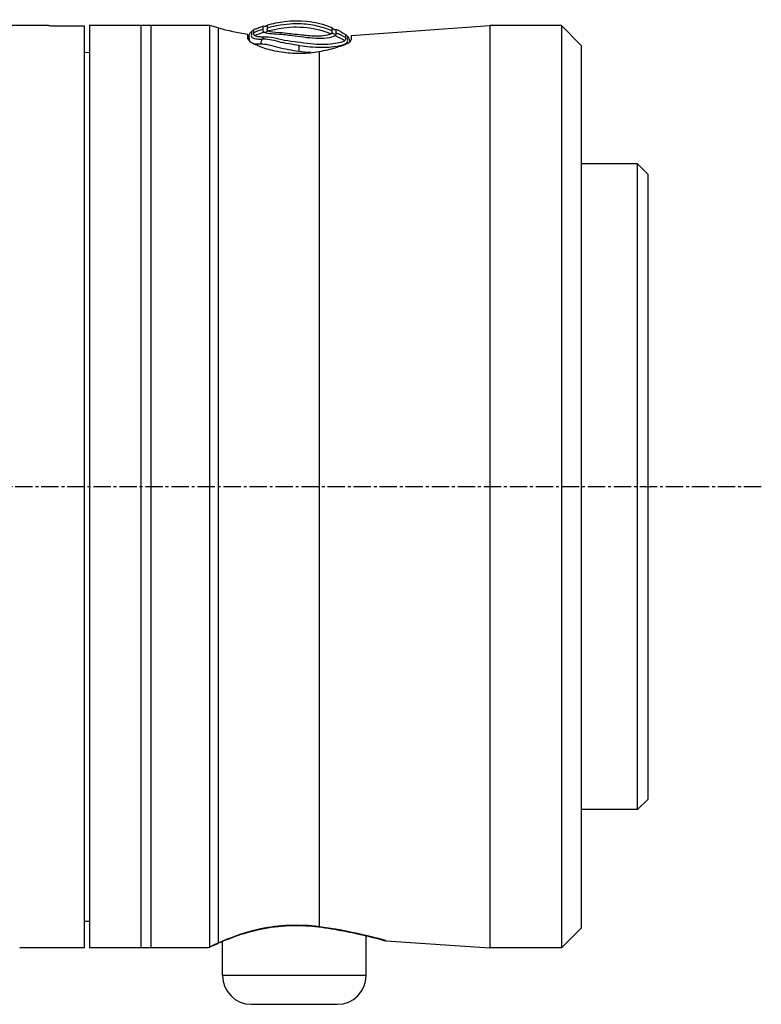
# Model space of a CAD drawing. Header units: millimetres. Extents: x 0 to 5219, y 0 to 2970.
# Tile 124 of 232: x 484 to 557, y 2187 to 2283. Entities that reach past the tile are written whole.
import ezdxf

# ---------------------------------------------------------------- set-up
doc = ezdxf.new("R2010")
doc.units = ezdxf.units.MM
doc.header["$LTSCALE"] = 0.2
doc.linetypes.add('CENTER2', pattern=[1.125, 0.75, -0.125, 0.125, -0.125])
doc.layers.add('02_Center Line', color=1, linetype='CENTER2')

# ---------------------------------------------------------------- blocks, each defined once
blk = doc.blocks.new('A$C9d85a397')
for p, q in [((213.05, 1542), (202.134, 1542)), ((213.55, 1541.997), (216.55, 1541.997)), ((216.55, 1541.997), (216.55, 1452.003)), ((228.789, 1542), (217.05, 1542)), ((217.05, 1542), (217.05, 1452)), ((222.05, 1542), (222.05, 1452)), ((223.05, 1542), (223.05, 1452)), ((228.789, 1452.098), (228.789, 1542)), ((229.599, 1541.783), (228.789, 1542)), ((229.599, 1541.783), (229.599, 1452.469)), ((232.5, 1540.727), (232.5, 1541.158)), ((242.6, 1541.054), (256.134, 1542)), ((256.134, 1542), (256.134, 1452)), ((263.114, 1542), (256.134, 1542)), ((263.114, 1542), (263.114, 1452)), ((265.05, 1540.064), (263.114, 1542)), ((232.626, 1540.81), (232.626, 1540.559)), ((242.6, 1541.054), (242.6, 1540.622)), ((216.55, 1539.394), (217.05, 1539.403)), ((239.456, 1539.476), (239.456, 1454.07)), ((265.05, 1540.064), (265.05, 1453.936)), ((270.55, 1528.5), (265.05, 1528.5)), ((270.55, 1465.5), (270.55, 1528.5)), ((271.55, 1527.5), (270.55, 1528.5)), ((271.55, 1527.5), (271.55, 1466.5)), ((271.55, 1466.5), (270.55, 1465.5)), ((270.55, 1465.5), (265.05, 1465.5)), ((216.55, 1454.606), (217.05, 1454.597)), ((265.05, 1453.936), (263.114, 1452)), ((244.05, 1453.214), (244.05, 1453.214)), ((244.05, 1449.3), (244.05, 1453.192)), ((213.05, 1452), (210.242, 1452)), ((216.55, 1452.003), (213.55, 1452.003)), ((228.598, 1452), (217.05, 1452)), ((230.05, 1452.669), (230.05, 1452.669)), ((230.05, 1449.3), (230.05, 1452.649)), ((245.98, 1452.71), (256.134, 1452)), ((263.114, 1452), (256.134, 1452)), ((244.05, 1449.3), (230.05, 1449.3)), ((232.85, 1446.5), (241.25, 1446.5))]:
    blk.add_line(p, q)
for centre, radius, start, end in [((237.364, 1570.761), 30, 255, 260.66981), ((241.061, 1541.964), 0.355, 208.71405, 284.58696), ((232.85, 1449.3), 2.8, 180, 270), ((241.25, 1449.3), 2.8, 270, 0)]:
    blk.add_arc(centre, radius, start, end)
at = {"extrusion": (0, 0, -1)}
for centre, major_axis, ratio, start_param, end_param in [((234.076, 1542.297), (-0.199, 0.356), 0.831402, 2.663698, 3.987093), ((234.134, 1541.762), (-0.123, 0.421), 0.70504, 2.378722, 3.696013), ((239.257, 1542.251), (-4.857, -0.681), 0.118536, 6.11033, 6.189694), ((241.055, 1541.487), (0.228, 0.283), 0.976663, 2.222442, 3.54912), ((242.675, 1500.163), (-1.518, 41.461), 0.006101, 6.130261, 6.161035), ((239.806, 1530.567), (4.562, -11.076), 0.720783, 3.806084, 3.905991), ((239.697, 1530.083), (-4.315, 11.319), 0.717713, 0.634987, 0.736919), ((239.526, 1455.047), (-0.129, -0.992), 0.272992, 6.072165, 6.283186), ((239.526, 1455.047), (-0.129, -0.992), 0.272992, 0.000001, 0.000029), ((229.34, 1453.43), (0.408, -0.913), 0.834776, 0.000045, 0.186999), ((229.34, 1453.43), (0.408, -0.913), 0.834776, 6.093501, 6.09388)]:
    blk.add_ellipse(centre, major_axis=major_axis, ratio=ratio, start_param=start_param, end_param=end_param, dxfattribs=at)
for points, knots in [([(240.739, 1541.489), (240.256, 1541.688), (239.765, 1541.844), (239.266, 1541.957), (238.697, 1542.085), (238.118, 1542.157), (237.53, 1542.173), (236.713, 1542.195), (235.877, 1542.11), (235.02, 1541.918), (234.808, 1541.87), (234.594, 1541.816), (234.38, 1541.755)], [1.942734, 1.942734, 1.942734, 1.942734, 3.510907, 3.510907, 3.510907, 5.294969, 5.294969, 5.294969, 7.771433, 7.771433, 7.771433, 8.384461, 8.384461, 8.384461, 8.384461]), ([(234.389, 1542.058), (234.968, 1542.222), (235.538, 1542.337), (236.099, 1542.405), (237.556, 1542.581), (238.953, 1542.436), (240.29, 1541.969), (240.444, 1541.915), (240.598, 1541.857), (240.75, 1541.794)], [0.073579, 0.073579, 0.073579, 0.073579, 1.773456, 1.773456, 1.773456, 6.187837, 6.187837, 6.187837, 6.697304, 6.697304, 6.697304, 6.697304]), ([(213.05, 1542), (213.05, 1542), (213.063, 1542), (213.114, 1541.999), (213.152, 1541.999), (213.241, 1541.998), (213.297, 1541.998), (213.42, 1541.997), (213.487, 1541.997), (213.55, 1541.997)], [0.075338, 0.075338, 0.075338, 0.075338, 0.09417251, 0.09417251, 0.11300701, 0.11300701, 0.13184151, 0.13184151, 0.15067601, 0.15067601, 0.15067601, 0.15067601]), ([(232.86, 1541.418), (232.859, 1541.418), (232.859, 1541.4), (232.858, 1541.357), (232.857, 1541.313), (232.856, 1541.243), (232.859, 1541.151), (232.859, 1541.15), (232.859, 1541.15), (232.859, 1541.149), (232.862, 1541.057), (232.798, 1540.935), (232.928, 1540.835), (232.928, 1540.834), (232.929, 1540.834), (232.93, 1540.833), (232.997, 1540.783), (233.117, 1540.745), (233.282, 1540.719), (233.447, 1540.694), (233.653, 1540.675), (233.907, 1540.685)], [27.547428, 27.547428, 27.547428, 27.547428, 29.915632, 29.915632, 29.915632, 32.28311, 32.28311, 32.28311, 32.293424, 32.293424, 32.293424, 34.650769, 34.650769, 34.650769, 34.666423, 34.666423, 34.666423, 35.852922, 35.852922, 35.852922, 37.038768, 37.038768, 37.038768, 37.038768]), ([(233.157, 1541.032), (233.151, 1541.037), (233.146, 1541.041), (233.142, 1541.046), (233.102, 1541.088), (233.083, 1541.13), (233.078, 1541.175), (233.073, 1541.224), (233.076, 1541.267), (233.081, 1541.31)], [33.655801, 33.655801, 33.655801, 33.655801, 33.760716, 33.760716, 33.760716, 34.688162, 34.688162, 34.688162, 35.7207, 35.7207, 35.7207, 35.7207]), ([(233.081, 1541.31), (233.091, 1541.416), (233.087, 1541.493), (233.089, 1541.594), (233.089, 1541.618), (233.089, 1541.617)], [35.720723, 35.720723, 35.720723, 35.720723, 38.259702, 38.259702, 40.798705, 40.798705, 40.798705, 40.798705]), ([(233.089, 1541.617), (233.19, 1541.657), (233.29, 1541.696), (233.391, 1541.733), (233.527, 1541.783), (233.663, 1541.831), (233.799, 1541.876), (233.862, 1541.897), (233.924, 1541.918), (233.986, 1541.937)], [-1.0896743, -1.0896743, -1.0896743, -1.0896743, -0.7634499, -0.7634499, -0.7634499, -0.3184296, -0.3184296, -0.3184296, -0.1133023, -0.1133023, -0.1133023, -0.1133023]), ([(233.986, 1541.937), (233.985, 1541.937), (233.985, 1541.914), (233.983, 1541.838), (233.983, 1541.806), (233.979, 1541.729), (233.973, 1541.683), (233.972, 1541.632)], [-0.4980541, -0.4980541, -0.4980541, -0.4980541, -0.2482966, -0.2482966, -0.1249533, -0.1249533, -0.0001115, -0.0001115, -0.0001115, -0.0001115]), ([(233.972, 1541.632), (233.972, 1541.62), (233.972, 1541.609), (233.972, 1541.597), (233.972, 1541.595), (233.973, 1541.592), (233.973, 1541.59), (233.973, 1541.576), (233.974, 1541.561), (233.976, 1541.546), (233.977, 1541.531), (233.979, 1541.516), (233.981, 1541.501), (233.984, 1541.485), (233.986, 1541.469), (233.993, 1541.453), (233.999, 1541.438), (234.01, 1541.422), (234.025, 1541.407), (234.039, 1541.392), (234.057, 1541.376), (234.08, 1541.36)], [4.856578, 4.856578, 4.856578, 4.856578, 5.128657, 5.128657, 5.128657, 5.185049, 5.185049, 5.185049, 5.513346, 5.513346, 5.513346, 5.841966, 5.841966, 5.841966, 6.171736, 6.171736, 6.171736, 6.503514, 6.503514, 6.503514, 6.83821, 6.83821, 6.83821, 6.83821]), ([(234.08, 1541.36), (234.265, 1541.237), (234.826, 1541.232), (235.516, 1541.183), (235.922, 1541.154), (236.39, 1541.096), (236.88, 1541.032), (237.225, 1540.986), (237.582, 1540.938), (237.936, 1540.895), (238.791, 1540.792), (239.596, 1540.744), (240.186, 1540.811), (240.605, 1540.858), (240.9, 1540.943), (241.042, 1541.032)], [6.83821, 6.83821, 6.83821, 6.83821, 9.362067, 9.362067, 9.362067, 10.842339, 10.842339, 10.842339, 11.887217, 11.887217, 11.887217, 14.411544, 14.411544, 14.411544, 16.204654, 16.204654, 16.204654, 16.204654]), ([(234.38, 1541.755), (234.38, 1541.752), (234.38, 1541.75), (234.376, 1541.677), (234.358, 1541.598), (234.429, 1541.518)], [5.066455, 5.066455, 5.066455, 5.066455, 5.128657, 5.128657, 6.83821, 6.83821, 6.83821, 6.83821]), ([(234.389, 1542.058), (234.388, 1542.058), (234.388, 1542.047), (234.387, 1542.024), (234.387, 1542.001), (234.386, 1541.967), (234.385, 1541.921), (234.384, 1541.877), (234.382, 1541.822), (234.38, 1541.755)], [0, 0, 0, 0, 1.709554, 1.709554, 1.709554, 3.419104, 3.419104, 3.419104, 5.066451, 5.066451, 5.066451, 5.066451]), ([(234.486, 1541.48), (234.69, 1541.536), (234.895, 1541.587), (235.101, 1541.632), (235.915, 1541.81), (236.751, 1541.898), (237.583, 1541.868), (237.597, 1541.867), (237.611, 1541.867), (237.624, 1541.866), (238.47, 1541.832), (239.312, 1541.676), (240.115, 1541.404), (240.288, 1541.345), (240.459, 1541.281), (240.629, 1541.212)], [-8.25646, -8.25646, -8.25646, -8.25646, -7.624618, -7.624618, -7.624618, -5.1247, -5.1247, -5.1247, -5.082989, -5.082989, -5.082989, -2.541442, -2.541442, -2.541442, -1.992945, -1.992945, -1.992945, -1.992945]), ([(234.486, 1541.48), (234.662, 1541.394), (235.087, 1541.355), (235.623, 1541.33), (235.916, 1541.316), (236.248, 1541.283), (236.6, 1541.244), (236.692, 1541.233), (236.785, 1541.222), (236.879, 1541.211)], [7.141582, 7.141582, 7.141582, 7.141582, 9.362054, 9.362054, 9.362054, 10.573628, 10.573628, 10.573628, 10.889931, 10.889931, 10.889931, 10.889931]), ([(236.879, 1541.211), (237.177, 1541.176), (237.485, 1541.138), (237.989, 1541.083), (238.182, 1541.064), (238.369, 1541.049)], [10.889931, 10.889931, 10.889931, 10.889931, 11.886462, 11.886462, 12.517617, 12.517617, 12.517617, 12.517617]), ([(238.369, 1541.049), (238.931, 1541.004), (239.447, 1540.993), (240.225, 1541.068), (240.491, 1541.138), (240.629, 1541.212)], [12.517617, 12.517617, 12.517617, 12.517617, 14.410588, 14.410588, 16.122673, 16.122673, 16.122673, 16.122673]), ([(240.629, 1541.212), (240.658, 1541.228), (240.681, 1541.242), (240.699, 1541.258), (240.716, 1541.273), (240.728, 1541.288), (240.733, 1541.305), (240.735, 1541.308), (240.736, 1541.312), (240.737, 1541.316)], [16.1226828, 16.1226828, 16.1226828, 16.1226828, 16.4885012, 16.4885012, 16.4885012, 16.8511653, 16.8511653, 16.8511653, 16.9347143, 16.9347143, 16.9347143, 16.9347143]), ([(240.737, 1541.316), (240.736, 1541.346), (240.737, 1541.384), (240.738, 1541.437), (240.739, 1541.463), (240.739, 1541.489)], [0, 0, 0, 0, 0.0569111, 0.0569111, 0.1273668, 0.1273668, 0.1273668, 0.1273668]), ([(241.138, 1541.314), (241.139, 1541.364), (241.14, 1541.409), (241.142, 1541.485), (241.143, 1541.517), (241.147, 1541.594), (241.149, 1541.62), (241.151, 1541.62)], [-0.5003967, -0.5003967, -0.5003967, -0.5003967, -0.3749442, -0.3749442, -0.2498089, -0.2498089, 0, 0, 0, 0]), ([(242.052, 1541.148), (242.051, 1541.148), (242.048, 1541.137), (242.046, 1541.113), (242.045, 1541.09), (242.046, 1541.054), (242.041, 1541.009), (242.036, 1540.963), (242.043, 1540.905), (242.039, 1540.837)], [13.589461, 13.589461, 13.589461, 13.589461, 15.291102, 15.291102, 15.291102, 16.992719, 16.992719, 16.992719, 18.712231, 18.712231, 18.712231, 18.712231]), ([(232.5, 1540.727), (232.5, 1540.674), (232.542, 1540.609), (232.724, 1540.446), (232.881, 1540.344), (233.398, 1540.076), (233.818, 1539.904), (234.82, 1539.605), (235.39, 1539.478), (236.568, 1539.326), (237.152, 1539.293), (238.334, 1539.32), (238.914, 1539.38), (239.456, 1539.476)], [-1.008807, -1.008807, -1.008807, -1.008807, -0.894314, -0.894314, -0.757357, -0.757357, -0.553933, -0.553933, -0.356896, -0.356896, -0.180196, -0.180196, -0.002003, -0.002003, -0.002003, -0.002003]), ([(232.622, 1540.537), (232.628, 1540.573), (232.636, 1540.608), (232.625, 1540.736), (232.626, 1540.886), (232.63, 1540.92), (232.631, 1540.92)], [-88.15419, -88.15419, -88.15419, -88.15419, -87.395054, -87.395054, -85.022055, -82.649057, -82.649057, -82.649057, -82.649057]), ([(234.071, 1540.88), (234.038, 1540.878), (234.007, 1540.878), (233.941, 1540.881), (233.904, 1540.883), (233.821, 1540.888), (233.767, 1540.89), (233.676, 1540.899), (233.641, 1540.902), (233.566, 1540.912), (233.526, 1540.918), (233.357, 1540.946), (233.223, 1540.979), (233.157, 1541.032)], [0, 0, 0, 0, 0.0146911, 0.0146911, 0.0270405, 0.0270405, 0.0580232, 0.0580232, 0.077436, 0.077436, 0.1037284, 0.1037284, 0.1923821, 0.1923821, 0.1923821, 0.1923821]), ([(237.525, 1539.478), (236.808, 1539.572), (236.096, 1539.704), (235.459, 1539.872), (234.821, 1540.041), (234.238, 1540.214), (233.769, 1540.191)], [-96.425052, -96.425052, -96.425052, -96.425052, -94.283051, -94.283051, -94.283051, -92.14105, -92.14105, -92.14105, -92.14105]), ([(237.525, 1540.07), (237.184, 1540.115), (236.844, 1540.161), (236.514, 1540.217), (236.178, 1540.274), (235.851, 1540.342), (235.544, 1540.422), (235.538, 1540.424), (235.532, 1540.425), (235.527, 1540.427), (234.913, 1540.587), (234.355, 1540.71), (233.907, 1540.685)], [-41.323422, -41.323422, -41.323422, -41.323422, -40.272392, -40.272392, -40.272392, -39.2015, -39.2015, -39.2015, -39.181422, -39.181422, -39.181422, -37.039421, -37.039421, -37.039421, -37.039421]), ([(241.96, 1540.545), (241.819, 1540.411), (241.402, 1540.285), (240.212, 1540.143), (239.439, 1540.131), (238.191, 1540.263), (237.76, 1540.33), (236.914, 1540.436), (236.497, 1540.487), (235.709, 1540.642), (235.339, 1540.751), (234.655, 1540.869), (234.342, 1540.894), (234.071, 1540.88)], [20.788081, 20.788081, 20.788081, 20.788081, 23.444982, 23.444982, 26.101901, 26.101901, 27.43036, 27.43036, 28.758819, 28.758819, 30.087278, 30.087278, 31.415738, 31.415738, 31.415738, 31.415738]), ([(237.525, 1540.07), (237.532, 1540.069), (237.538, 1540.068), (237.544, 1540.067), (237.892, 1540.016), (238.242, 1539.977), (238.584, 1539.948), (239.336, 1539.885), (240.045, 1539.883), (240.63, 1539.932), (240.633, 1539.933), (240.637, 1539.933), (240.641, 1539.933), (241.49, 1540.006), (242.073, 1540.17), (242.187, 1540.347), (242.187, 1540.348), (242.188, 1540.348), (242.188, 1540.349), (242.244, 1540.437), (242.255, 1540.52), (242.255, 1540.592), (242.255, 1540.665), (242.243, 1540.727), (242.25, 1540.774), (242.257, 1540.822), (242.257, 1540.86), (242.258, 1540.884), (242.259, 1540.907), (242.261, 1540.916), (242.262, 1540.916)], [-13.766731, -13.766731, -13.766731, -13.766731, -13.746995, -13.746995, -13.746995, -12.677572, -12.677572, -12.677572, -10.325221, -10.325221, -10.325221, -10.30933, -10.30933, -10.30933, -6.88347, -6.88347, -6.88347, -6.871665, -6.871665, -6.871665, -5.161042, -5.161042, -5.161042, -3.441356, -3.441356, -3.441356, -1.714274, -1.714274, -1.714274, 0, 0, 0, 0]), ([(239.456, 1539.476), (240.069, 1539.584), (240.628, 1539.717), (241.526, 1539.981), (241.923, 1540.129), (242.457, 1540.401), (242.593, 1540.523), (242.6, 1540.618), (242.6, 1540.62), (242.6, 1540.622)], [0.1977937, 0.1977937, 0.1977937, 0.1977937, 0.387441, 0.387441, 0.5821596, 0.5821596, 0.7768781, 0.7768781, 0.7818888, 0.7818888, 0.7818888, 0.7818888]), ([(241.042, 1541.032), (241.068, 1541.048), (241.088, 1541.064), (241.103, 1541.08), (241.119, 1541.095), (241.129, 1541.111), (241.134, 1541.128), (241.135, 1541.131), (241.136, 1541.135), (241.136, 1541.139)], [16.2046565, 16.2046565, 16.2046565, 16.2046565, 16.5350251, 16.5350251, 16.5350251, 16.8635253, 16.8635253, 16.8635253, 16.9347143, 16.9347143, 16.9347143, 16.9347143]), ([(238.677, 1539.366), (238.65, 1539.368), (238.271, 1539.393), (237.884, 1539.432), (237.525, 1539.478)], [-97.578245, -97.578245, -97.578245, -97.578245, -97.495612, -96.425052, -96.425052, -96.425052, -96.425052]), ([(239.456, 1454.07), (237.582, 1454.321), (235.512, 1454.223), (233.749, 1453.853), (231.987, 1453.484), (230.551, 1452.904), (229.599, 1452.469)], [0, 0, 0, 0, 0.5, 0.5, 0.5, 1, 1, 1, 1]), ([(229.748, 1452.517), (230.234, 1452.734), (230.862, 1452.992), (232.329, 1453.488), (233.195, 1453.733), (234.999, 1454.067), (235.958, 1454.166), (237.746, 1454.203), (238.601, 1454.159), (239.397, 1454.055)], [0, 0, 0, 0, 0.299558, 0.299558, 0.604678, 0.604678, 0.889502, 0.889502, 1.141224, 1.141224, 1.141224, 1.141224]), ([(239.397, 1454.055), (240.267, 1453.942), (241.103, 1453.803), (242.636, 1453.514), (243.344, 1453.359), (244.512, 1453.083), (244.98, 1452.963), (245.453, 1452.836), (245.575, 1452.803), (245.695, 1452.769), (245.725, 1452.761), (245.753, 1452.752), (245.76, 1452.75), (245.766, 1452.749), (245.767, 1452.748), (245.768, 1452.748), (245.768, 1452.748), (245.768, 1452.748)], [0, 0, 0, 0, 0.274315, 0.274315, 0.562905, 0.562905, 0.858069, 0.858069, 1.009002, 1.009002, 1.084664, 1.084664, 1.121817, 1.121817, 1.139947, 1.139947, 1.144153, 1.144153, 1.144153, 1.144153]), ([(245.98, 1452.71), (245.98, 1452.71), (245.338, 1452.902), (243.023, 1453.463), (241.359, 1453.819), (239.456, 1454.07)], [0.5004744, 0.5004744, 0.5004744, 0.5004744, 0.75, 0.75, 1, 1, 1, 1]), ([(244.05, 1453.192), (244.588, 1453.064), (245.014, 1452.954), (245.461, 1452.834), (245.579, 1452.801), (245.697, 1452.769), (245.726, 1452.76), (245.754, 1452.752), (245.76, 1452.75), (245.767, 1452.749), (245.768, 1452.748), (245.77, 1452.748), (245.77, 1452.748), (245.771, 1452.747), (245.771, 1452.747), (245.773, 1452.747), (245.774, 1452.747), (245.776, 1452.746), (245.777, 1452.746), (245.779, 1452.745), (245.78, 1452.745), (245.783, 1452.744), (245.786, 1452.743), (245.799, 1452.74), (245.811, 1452.737), (245.867, 1452.723), (245.912, 1452.716), (245.965, 1452.711), (245.973, 1452.711), (245.98, 1452.71)], [0.5846416, 0.5846416, 0.5846416, 0.5846416, 0.8613113, 0.8613113, 1.0105651, 1.0105651, 1.0853397, 1.0853397, 1.122054, 1.122054, 1.1399903, 1.1399903, 1.1487767, 1.1487767, 1.1532307, 1.1532307, 1.1549493, 1.1549493, 1.1558139, 1.1558139, 1.1562454, 1.1562454, 1.1571231, 1.1571231, 1.1606312, 1.1606312, 1.174389, 1.174389, 1.1766412, 1.1766412, 1.1766412, 1.1766412]), ([(213.55, 1452.003), (213.487, 1452.003), (213.42, 1452.003), (213.297, 1452.002), (213.241, 1452.002), (213.152, 1452.001), (213.114, 1452.001), (213.063, 1452), (213.05, 1452), (213.05, 1452)], [-0.15067601, -0.15067601, -0.15067601, -0.15067601, -0.13184151, -0.13184151, -0.11300701, -0.11300701, -0.09417251, -0.09417251, -0.075338, -0.075338, -0.075338, -0.075338]), ([(228.789, 1452.098), (228.789, 1452.054), (228.667, 1452.025), (228.627, 1452.01), (228.607, 1452.003), (228.598, 1452), (228.598, 1452)], [0.0001826, 0.0001826, 0.0001826, 0.0001826, 0.3374037, 0.3374037, 0.3374037, 0.5000025, 0.5000025, 0.5000025, 0.5000025])]:
    blk.add_open_spline(points, degree=3, knots=knots)
for points in [[(232.631, 1540.92), (232.631, 1541.099), (232.724, 1541.3), (232.859, 1541.418)], [(232.86, 1541.418), (232.938, 1541.486), (233.013, 1541.551), (233.089, 1541.617)], [(233.972, 1541.632), (233.671, 1541.535), (233.373, 1541.428), (233.081, 1541.31)], [(233.157, 1541.032), (233.461, 1541.153), (233.768, 1541.262), (234.08, 1541.36)], [(240.739, 1541.489), (240.742, 1541.691), (240.747, 1541.794), (240.75, 1541.794)], [(241.151, 1541.62), (241.455, 1541.48), (241.755, 1541.322), (242.052, 1541.148)], [(242.052, 1541.148), (242.122, 1541.07), (242.192, 1540.993), (242.262, 1540.916)], [(232.631, 1540.92), (232.631, 1540.92), (232.631, 1540.92), (232.631, 1540.92)], [(233.769, 1540.191), (233.528, 1540.178), (233.321, 1540.184), (233.152, 1540.204)], [(233.907, 1540.685), (233.836, 1540.564), (233.771, 1540.352), (233.769, 1540.191)], [(233.908, 1540.685), (233.962, 1540.75), (234.017, 1540.815), (234.071, 1540.88)], [(242.031, 1540.654), (242.019, 1540.622), (242.002, 1540.581), (241.96, 1540.545)], [(242.039, 1540.837), (242.044, 1540.782), (242.045, 1540.721), (242.031, 1540.654)], [(242.262, 1540.916), (242.37, 1540.797), (242.452, 1540.605), (242.469, 1540.436)], [(237.525, 1539.478), (237.525, 1539.656), (237.525, 1539.916), (237.525, 1540.07)], [(228.598, 1452), (228.598, 1452), (228.604, 1452.002), (228.616, 1452.006)], [(228.778, 1452.075), (228.992, 1452.175), (229.322, 1452.326), (229.748, 1452.517)], [(229.599, 1452.469), (229.267, 1452.32), (228.999, 1452.196), (228.789, 1452.098)]]:
    blk.add_open_spline(points, degree=3)
at = {"layer": '02_Center Line', "ltscale": 11.288275}
blk.add_line((282.622, 1497), (78.919, 1497), dxfattribs=at)

msp = doc.modelspace()

# ---------------------------------------------------------------- block references
msp.add_blockref('A$C9d85a397', (274.157, 740.896))

doc.saveas('drawing.dxf')
